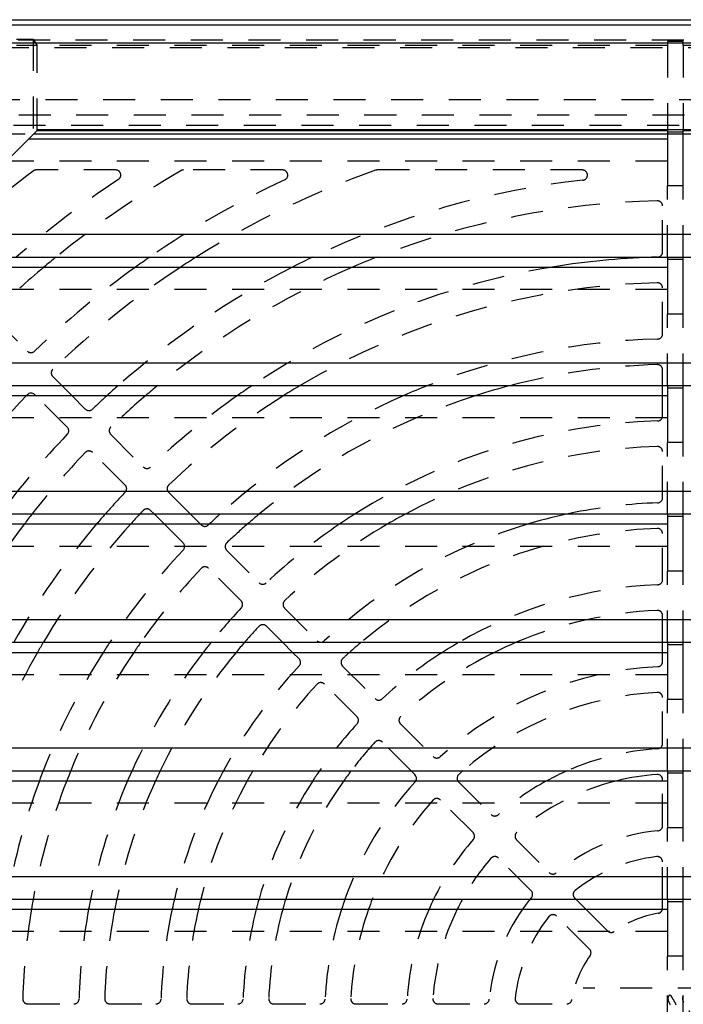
# Model space of a CAD drawing. Extents: x 3.7 to 27.5, y 0.6 to 16.6.
# Tile 13 of 26: x 5.5 to 8.1, y 6.2 to 10. Entities that reach past the tile are written whole.
import ezdxf

# ---------------------------------------------------------------- set-up
doc = ezdxf.new("R2010")
doc.units = 0
doc.linetypes.add('HIDDEN', pattern=[0.1875, 0.125, -0.0625])
doc.layers.add('ACSRY', color=30, linetype='CONTINUOUS')

msp = doc.modelspace()

# ---------------------------------------------------------------- linework, layer by layer
at = {"layer": 'ACSRY', "color": 30, "linetype": 'CONTINUOUS'}
for p, q in [((3.9879, 10.0181), (11.7384, 10.0181)), ((11.9199, 9.9961), (4.2918, 9.9961)), ((11.9199, 9.9262), (4.2918, 9.9262)), ((5.2056, 9.1778), (5.6171, 9.5893)), ((5.6129, 9.5851), (8.0749, 9.5851)), ((5.6171, 9.5893), (11.5746, 9.5893)), ((8.0749, 9.5851), (8.0749, 9.5793)), ((8.1369, 9.5793), (8.1369, 9.5851)), ((8.1369, 9.5851), (11.5746, 9.5851)), ((5.5806, 9.5528), (8.0749, 9.5528)), ((5.5992, 9.5714), (8.0749, 9.5714)), ((8.0749, 9.5793), (8.0749, 9.3688)), ((8.0749, 9.5793), (8.1369, 9.5793)), ((8.1369, 9.3688), (8.1369, 9.5793)), ((8.1369, 9.5714), (11.4462, 9.5714)), ((8.1369, 9.3688), (8.0749, 9.3688)), ((11.5746, 9.1778), (5.2056, 9.1778)), ((5.1179, 9.0901), (8.0749, 9.0901)), ((8.0749, 9.0901), (8.0749, 9.0801)), ((8.0749, 9.0901), (8.1369, 9.0901)), ((8.1369, 9.0801), (8.1369, 9.0901)), ((8.1369, 9.0901), (11.5746, 9.0901)), ((5.0786, 9.0508), (8.0749, 9.0508)), ((8.0749, 9.0801), (8.0749, 8.8668)), ((8.1369, 9.0801), (8.0749, 9.0801)), ((8.1369, 8.8668), (8.1369, 9.0801)), ((8.1369, 8.8668), (8.0749, 8.8668)), ((11.5746, 8.6758), (4.7036, 8.6758)), ((4.6371, 8.5881), (8.0749, 8.5881)), ((5.709, 8.5881), (5.7483, 8.5488)), ((8.0559, 8.5488), (8.0559, 8.5881)), ((8.0749, 8.5881), (8.0749, 8.5781)), ((8.0749, 8.5881), (8.1369, 8.5881)), ((8.1369, 8.5781), (8.1369, 8.5881)), ((8.1369, 8.5881), (11.5746, 8.5881)), ((4.6371, 8.5488), (8.0749, 8.5488)), ((5.6069, 8.5488), (5.6032, 8.5525)), ((8.0749, 8.5781), (8.0749, 8.3648)), ((8.1369, 8.5781), (8.0749, 8.5781)), ((8.1369, 8.3648), (8.1369, 8.5781)), ((8.1369, 8.3648), (8.0749, 8.3648)), ((11.5746, 8.1738), (4.6371, 8.1738)), ((4.6371, 8.0861), (8.0749, 8.0861)), ((6.1089, 8.0468), (6.0696, 8.0861)), ((6.211, 8.0861), (6.2503, 8.0468)), ((8.0749, 8.0861), (8.0749, 8.0761)), ((8.0749, 8.0861), (8.1369, 8.0861)), ((8.1369, 8.0761), (8.1369, 8.0861)), ((8.1369, 8.0861), (11.5746, 8.0861)), ((4.6371, 8.0468), (8.0749, 8.0468)), ((8.0749, 8.0761), (8.0749, 7.8628)), ((8.1369, 8.0761), (8.0749, 8.0761)), ((8.1369, 7.8628), (8.1369, 8.0761)), ((8.1369, 7.8628), (8.0749, 7.8628)), ((11.5746, 7.6718), (4.6371, 7.6718)), ((4.6371, 7.5841), (8.0749, 7.5841)), ((6.6109, 7.5448), (6.5716, 7.5841)), ((8.0559, 7.5448), (8.0559, 7.5841)), ((8.0749, 7.5841), (8.0749, 7.5741)), ((8.0749, 7.5841), (8.1369, 7.5841)), ((8.1369, 7.5741), (8.1369, 7.5841)), ((8.1369, 7.5841), (11.5746, 7.5841)), ((4.6371, 7.5448), (8.0749, 7.5448)), ((8.0749, 7.5741), (8.0749, 7.3608)), ((8.1369, 7.5741), (8.0749, 7.5741)), ((8.1369, 7.3608), (8.1369, 7.5741)), ((8.1369, 7.3608), (8.0749, 7.3608)), ((11.5746, 7.1698), (4.6371, 7.1698)), ((4.6371, 7.0821), (8.0749, 7.0821)), ((7.0889, 7.0669), (7.0736, 7.0821)), ((8.0749, 7.0821), (8.0749, 7.0721)), ((8.0749, 7.0821), (8.1369, 7.0821)), ((8.1369, 7.0721), (8.1369, 7.0821)), ((8.1369, 7.0821), (11.5746, 7.0821)), ((8.0559, 7.0428), (8.0559, 7.0479)), ((8.0749, 7.0721), (8.0749, 6.8588)), ((8.1369, 7.0721), (8.0749, 7.0721)), ((8.1369, 6.8588), (8.1369, 7.0721)), ((4.6371, 7.0428), (8.0749, 7.0428)), ((8.1369, 6.8588), (8.0749, 6.8588)), ((11.5746, 6.6678), (4.6371, 6.6678)), ((4.6371, 6.5801), (8.0749, 6.5801)), ((7.717, 6.5801), (7.7563, 6.5408)), ((8.0559, 6.5448), (8.0559, 6.5801)), ((8.0749, 6.5801), (8.0749, 6.5701)), ((8.0749, 6.5801), (8.1369, 6.5801)), ((8.0749, 6.5701), (8.0749, 6.3568)), ((8.1369, 6.5701), (8.0749, 6.5701)), ((8.1369, 6.5701), (8.1369, 6.5801)), ((8.1369, 6.5801), (11.5746, 6.5801)), ((8.1369, 6.3568), (8.1369, 6.5701)), ((4.6371, 6.5408), (8.0749, 6.5408)), ((8.1369, 6.3568), (8.0749, 6.3568))]:
    msp.add_line(p, q, dxfattribs=at)
at = {"layer": 'ACSRY', "color": 30, "linetype": 'HIDDEN'}
for p, q in [((11.7384, 9.938), (3.9881, 9.938)), ((5.5329, 9.9426), (5.5975, 9.9426)), ((5.5975, 9.9426), (5.5975, 9.5697)), ((5.5975, 9.9426), (5.6129, 9.9167)), ((8.0749, 9.9322), (8.0749, 9.9167)), ((8.1369, 9.9322), (8.0749, 9.9322)), ((8.1369, 9.9167), (8.1369, 9.9322)), ((12.1059, 9.9081), (4.1059, 9.9081)), ((5.6129, 9.9167), (5.5329, 9.9167)), ((8.0749, 9.9167), (5.6129, 9.9167)), ((5.6129, 9.5851), (5.6129, 9.9167)), ((8.0749, 9.9167), (8.0749, 9.5851)), ((8.1369, 9.9167), (8.1369, 9.5851)), ((11.5746, 9.9167), (8.1369, 9.9167)), ((4.5209, 9.7056), (11.6909, 9.7056)), ((11.516, 9.6452), (4.6958, 9.6452)), ((4.6207, 9.6057), (11.591, 9.6057)), ((4.7656, 9.5714), (5.5992, 9.5714)), ((8.0749, 9.5714), (8.1369, 9.5714)), ((8.0749, 9.4651), (5.4929, 9.4651)), ((5.9199, 9.4306), (5.6093, 9.4306)), ((6.572, 9.4306), (6.1844, 9.4306)), ((7.7426, 9.4306), (6.9414, 9.4306)), ((8.0749, 9.0901), (8.0749, 9.3688)), ((8.1369, 9.0901), (8.1369, 9.3688)), ((8.0559, 9.1098), (8.0559, 9.2898)), ((8.0559, 8.7897), (8.0559, 8.9697)), ((8.0749, 8.9631), (4.9909, 8.9631)), ((8.0749, 8.5881), (8.0749, 8.8668)), ((8.1369, 8.5881), (8.1369, 8.8668)), ((5.4476, 8.8496), (5.5749, 8.7223)), ((5.6739, 8.6232), (5.709, 8.5881)), ((8.0559, 8.5881), (8.0559, 8.6496)), ((5.7305, 8.4252), (5.6069, 8.5488)), ((5.7483, 8.5488), (5.8012, 8.4959)), ((8.0559, 8.4695), (8.0559, 8.5488)), ((8.0749, 8.4611), (4.6371, 8.4611)), ((5.9002, 8.3969), (6.0276, 8.2696)), ((8.0749, 8.0861), (8.0749, 8.3648)), ((8.1369, 8.0861), (8.1369, 8.3648)), ((5.9568, 8.1989), (5.8295, 8.3262)), ((8.0559, 8.1494), (8.0559, 8.3295)), ((6.1266, 8.1706), (6.211, 8.0861)), ((6.0696, 8.0861), (6.0559, 8.0999)), ((6.1832, 7.9725), (6.1089, 8.0468)), ((6.2503, 8.0468), (6.2539, 8.0433)), ((8.0559, 7.8291), (8.0559, 8.0093)), ((8.0749, 7.9591), (4.6371, 7.9591)), ((6.3529, 7.9442), (6.4803, 7.8169)), ((6.4096, 7.7462), (6.2822, 7.8735)), ((8.0749, 7.5841), (8.0749, 7.8628)), ((8.1369, 7.5841), (8.1369, 7.8628)), ((6.5793, 7.7179), (6.7067, 7.5905)), ((8.0559, 7.5841), (8.0559, 7.689)), ((6.5716, 7.5841), (6.5086, 7.6471)), ((6.6359, 7.5198), (6.6109, 7.5448)), ((8.0559, 7.5088), (8.0559, 7.5448)), ((6.8057, 7.4914), (6.9331, 7.3641)), ((8.0749, 7.4571), (4.6371, 7.4571)), ((6.8624, 7.2934), (6.735, 7.4207)), ((8.0559, 7.1883), (8.0559, 7.3686)), ((8.0749, 7.0821), (8.0749, 7.3608)), ((8.1369, 7.0821), (8.1369, 7.3608)), ((7.0322, 7.265), (7.1596, 7.1376)), ((7.0736, 7.0821), (6.9615, 7.1943)), ((7.2587, 7.0384), (7.3862, 6.9109)), ((8.0559, 6.8673), (8.0559, 7.0428)), ((7.3155, 6.8402), (7.188, 6.9677)), ((8.0749, 6.9551), (4.6371, 6.9551)), ((8.0749, 6.5801), (8.0749, 6.8588)), ((8.1369, 6.5801), (8.1369, 6.8588)), ((7.4855, 6.8117), (7.6132, 6.6839)), ((7.5425, 6.6132), (7.4148, 6.741)), ((8.0559, 6.5801), (8.0559, 6.7265)), ((7.7127, 6.5844), (7.717, 6.5801)), ((7.7705, 6.3852), (7.642, 6.5137)), ((7.7563, 6.5408), (7.8412, 6.4559)), ((8.0749, 6.4531), (4.6371, 6.4531)), ((8.0749, 6.0781), (8.0749, 6.3568)), ((8.1369, 6.0781), (8.1369, 6.3568)), ((7.7459, 6.0096), (7.7459, 6.2316)), ((8.4659, 6.2316), (7.7459, 6.2316)), ((5.5768, 6.1706), (5.7569, 6.1706)), ((5.897, 6.1706), (6.0771, 6.1706)), ((6.2172, 6.1706), (6.3973, 6.1706)), ((6.5374, 6.1706), (6.7176, 6.1706)), ((6.8578, 6.1706), (7.0382, 6.1706)), ((7.1785, 6.1706), (7.3591, 6.1706)), ((7.4999, 6.1706), (7.6816, 6.1706))]:
    msp.add_line(p, q, dxfattribs=at)
for points in [[(8.0852, 6.168, -0.015956), (8.0822, 6.1733, -0.016672), (8.0799, 6.1781, -0.017366), (8.0785, 6.1817, -0.025411), (8.0778, 6.1842, -0.017104), (8.0774, 6.1861, -0.008972), (8.0771, 6.1877, -0.014396), (8.0769, 6.1894, -0.013718), (8.0768, 6.1911, -0.016293), (8.0768, 6.1929, -0.018801), (8.077, 6.1946, -0.01934), (8.0773, 6.1963, -0.024566), (8.0778, 6.198, -0.033558), (8.0785, 6.1997, -0.029907), (8.0794, 6.2011, -0.02746), (8.0802, 6.2021, -0.033792), (8.0809, 6.2029, -0.023275), (8.0815, 6.2034, -0.023048), (8.0822, 6.2039, -0.04177), (8.0829, 6.2042, -0.037449), (8.0836, 6.2044, -0.037057), (8.0841, 6.2044, -0.059482), (8.0845, 6.2043, -0.046306), (8.0849, 6.2042, -0.012184), (8.0852, 6.2042, 0.027956), (8.0853, 6.2042, -0.082152), (8.0858, 6.2039, -0.031354), (8.0872, 6.2031, -0.021285), (8.0891, 6.2017, -0.043063), (8.091, 6.1997, -0.042003), (8.0926, 6.1974, -0.027415), (8.094, 6.195, -0.019231), (8.0953, 6.1923, -0.00643), (8.0968, 6.1894, 0.000383), (8.0983, 6.1864, 0.002873), (8.0999, 6.1833, 0.003374), (8.1015, 6.1803, 0.002181), (8.103, 6.1774, 0.001509), (8.1047, 6.1743, 0.000803), (8.1066, 6.171, 0.000711), (8.1086, 6.1673, 0.001304)], [(8.1373, 6.1777, -0.012967), (8.1357, 6.1811, -0.019455), (8.1345, 6.1849, -0.034927), (8.1338, 6.1889, -0.029727), (8.1335, 6.1924, -0.02262), (8.1336, 6.1944, -0.040772), (8.1339, 6.1957, -0.027602), (8.1342, 6.197, -0.006719), (8.1346, 6.1984, -0.028714), (8.1353, 6.1997, -0.02885), (8.1359, 6.2008, -0.020704), (8.1365, 6.2015, -0.028779), (8.1369, 6.202, -0.022259)], [(8.1623, 6.1396, 0.00001), (8.1597, 6.1438, 0.00594)]]:
    msp.add_lwpolyline(points, format="xyb", dxfattribs=at)
for centre, radius, start, end in [((5.6093, 9.4106), 0.02, 90, 127.1924), ((5.9199, 9.4106), 0.02, 303.601, 90), ((6.1844, 9.4106), 0.02, 90, 120.2862), ((6.572, 9.4106), 0.02, 294.9962, 90), ((6.9414, 9.4106), 0.02, 90, 109.4911), ((7.7426, 9.4106), 0.02, 276.3017, 90), ((8.1059, 6.1206), 4.15, 127.1924, 134.0288), ((8.1059, 6.1206), 3.93, 123.601, 130.9211), ((8.1059, 6.1206), 3.83, 120.2862, 129.164), ((8.1059, 6.1206), 3.61, 114.9962, 124.6549), ((8.1059, 6.1206), 3.51, 109.4911, 122.2178), ((8.1059, 6.1206), 3.29, 96.3017, 115.4979), ((8.1059, 6.1206), 3.19, 91.2653, 111.4251), ((8.0359, 9.2898), 0.02, 0, 91.2653), ((8.0359, 9.1098), 0.02, 281.1444, 360), ((8.1059, 6.1206), 3.83, 130.086, 133.9473), ((8.1059, 6.1206), 3.61, 125.7373, 133.895), ((8.1059, 6.1206), 3.51, 123.402, 133.8507), ((8.1059, 6.1206), 3.29, 117.0445, 131.4081), ((8.1059, 6.1206), 3.19, 113.2816, 129.3281), ((8.1059, 6.1206), 2.97, 98.6973, 123.8162), ((8.1059, 6.1206), 2.87, 91.4074, 120.7085), ((8.0359, 8.9697), 0.02, 0, 91.4074), ((8.0359, 8.7897), 0.02, 271.5023, 360), ((8.1059, 6.1206), 2.65, 91.5023, 111.3846), ((5.589, 8.7364), 0.02, 225, 313.8951), ((8.1059, 6.1206), 2.55, 91.5855, 104.609), ((8.0359, 8.6496), 0.02, 360, 91.5855), ((5.6881, 8.6374), 0.02, 133.8507, 225), ((8.1059, 6.1206), 3.51, 136.2265, 145.945), ((8.1059, 6.1206), 3.29, 132.4327, 133.7882), ((8.1059, 6.1206), 3.19, 130.4293, 133.7347), ((8.1059, 6.1206), 2.97, 125.1555, 133.6585), ((8.1059, 6.1206), 2.87, 122.2121, 133.5926), ((8.1059, 6.1206), 2.65, 113.606, 132.1219), ((8.1059, 6.1206), 2.55, 107.7765, 129.5736), ((5.8154, 8.5101), 0.02, 225, 313.7882), ((8.0359, 8.4695), 0.02, 271.7069, 0), ((8.1059, 6.1206), 2.33, 91.7069, 122.4791), ((8.1059, 6.1206), 3.29, 136.2118, 143.3137), ((5.7164, 8.4111), 0.02, 316.2118, 45), ((5.9144, 8.4111), 0.02, 133.7347, 225), ((8.1059, 6.1206), 3.19, 136.2653, 141.9636), ((5.8154, 8.3121), 0.02, 45, 136.2653), ((8.1059, 6.1206), 2.23, 91.8151, 118.1864), ((8.0359, 8.3295), 0.02, 0, 91.8151), ((6.0417, 8.2837), 0.02, 225, 313.6585), ((5.9427, 8.1847), 0.02, 316.3415, 45), ((6.1407, 8.1847), 0.02, 133.5926, 225), ((8.1059, 6.1206), 2.97, 136.3415, 138.5624), ((8.1059, 6.1206), 2.01, 91.9761, 101.1868), ((8.0359, 8.1494), 0.02, 271.9761, 0), ((8.1059, 6.1206), 2.87, 136.4074, 136.7751), ((6.0417, 8.0857), 0.02, 45, 136.4074), ((8.1059, 6.1206), 3.19, 142.8546, 152.6906), ((8.1059, 6.1206), 2.97, 139.5662, 150.4765), ((8.1059, 6.1206), 2.87, 137.8428, 149.3395), ((8.1059, 6.1206), 2.65, 133.374, 133.4977), ((8.1059, 6.1206), 2.55, 130.9403, 133.4145), ((8.1059, 6.1206), 2.33, 124.2371, 133.2931), ((8.1059, 6.1206), 2.23, 120.2553, 133.1849), ((8.1059, 6.1206), 2.01, 106.5978, 133.0239), ((6.268, 8.0574), 0.02, 225, 313.4977), ((8.1059, 6.1206), 1.91, 92.1226, 129.9807), ((8.0359, 8.0093), 0.02, 360, 92.1225), ((6.169, 7.9584), 0.02, 316.5023, 45), ((6.3671, 7.9584), 0.02, 133.4145, 225), ((8.1059, 6.1206), 2.65, 136.5023, 146.476), ((8.1059, 6.1206), 2.55, 136.5855, 144.9743), ((6.2681, 7.8594), 0.02, 45, 136.5855), ((6.4944, 7.831), 0.02, 225, 313.2931), ((8.0359, 7.8291), 0.02, 272.3461, 0), ((8.1059, 6.1206), 1.69, 92.3461, 120.0017), ((6.3954, 7.732), 0.02, 316.7069, 45), ((6.5934, 7.732), 0.02, 133.1849, 225), ((8.1059, 6.1206), 2.33, 136.7069, 141.0872), ((8.1059, 6.1206), 1.59, 92.5554, 113.0042), ((8.0359, 7.689), 0.02, 0, 92.5554), ((8.1059, 6.1206), 2.23, 136.8151, 138.9814), ((6.4945, 7.633), 0.02, 45, 136.8151), ((6.7208, 7.6046), 0.02, 225, 313.0239), ((8.1059, 6.1206), 2.87, 150.2475, 160.4252), ((8.1059, 6.1206), 2.65, 147.4896, 158.7246), ((8.1059, 6.1206), 2.55, 146.0458, 157.847), ((8.1059, 6.1206), 2.33, 142.3189, 155.6263), ((8.1059, 6.1206), 2.23, 140.3067, 154.4568), ((8.1059, 6.1206), 1.91, 131.7824, 132.8775), ((8.1059, 6.1206), 1.69, 122.5682, 132.6539), ((8.1059, 6.1206), 1.59, 116.3945, 132.4446), ((6.6218, 7.5057), 0.02, 316.9761, 45), ((6.8199, 7.5056), 0.02, 132.8775, 225), ((8.0359, 7.5088), 0.02, 272.8866, 0), ((8.1059, 6.1206), 2.01, 136.9761, 151.4199), ((8.1059, 6.1206), 1.37, 92.8866, 132.1134), ((8.1059, 6.1206), 1.91, 137.1225, 149.7726), ((6.7209, 7.4066), 0.02, 45, 137.1225), ((6.9472, 7.3782), 0.02, 225, 312.6539), ((8.1059, 6.1206), 1.27, 93.2102, 130.788), ((8.0359, 7.3686), 0.02, 360, 93.2102), ((6.8482, 7.2792), 0.02, 317.3461, 45), ((7.0463, 7.2791), 0.02, 132.4446, 225), ((8.1059, 6.1206), 1.69, 137.3461, 145.3216), ((6.9473, 7.1801), 0.02, 45, 137.5554), ((8.1059, 6.1206), 1.59, 137.5554, 142.7889), ((8.1059, 6.1206), 1.05, 93.751, 113.6848), ((8.0359, 7.1883), 0.02, 273.751, 0), ((7.1737, 7.1517), 0.02, 225, 312.1134), ((8.1059, 6.1206), 2.65, 159.6338, 170.0134), ((8.1059, 6.1206), 2.55, 158.7974, 169.6175), ((8.1059, 6.1206), 2.33, 156.6832, 168.6247), ((8.1059, 6.1206), 2.23, 155.571, 168.1073), ((8.1059, 6.1206), 2.01, 152.6883, 166.7832), ((8.1059, 6.1206), 1.91, 151.1281, 166.0777), ((8.1059, 6.1206), 1.69, 146.9268, 164.221), ((8.1059, 6.1206), 1.59, 144.5472, 163.2001), ((8.1059, 6.1206), 1.37, 137.8866, 160.4005), ((7.0747, 7.0527), 0.02, 317.8866, 330.3836), ((7.2729, 7.0526), 0.02, 209.1565, 225), ((8.1059, 6.1206), 1.05, 118.558, 131.249), ((8.1059, 6.1206), 0.95, 103.8826, 130.6833), ((8.1059, 6.1206), 1.27, 138.2102, 158.7858), ((7.1739, 6.9536), 0.02, 45, 138.2102), ((7.4004, 6.9251), 0.02, 225, 311.249), ((8.0359, 6.8673), 0.02, 275.3554, 0), ((8.1059, 6.1206), 1.05, 138.751, 154.0444), ((7.3014, 6.8261), 0.02, 318.751, 45), ((7.4996, 6.8258), 0.02, 130.6833, 225), ((8.1059, 6.1206), 0.73, 95.3554, 129.6446), ((8.1059, 6.1206), 0.95, 139.3167, 151.0697), ((7.4006, 6.7268), 0.02, 45, 139.3167), ((8.1059, 6.1206), 0.63, 96.5894, 128.4106), ((8.0359, 6.7265), 0.02, 0, 96.5894), ((7.6274, 6.6981), 0.02, 225, 309.6446), ((8.1059, 6.1206), 0.73, 140.3554, 140.9845), ((7.5284, 6.5991), 0.02, 320.3554, 45), ((7.7269, 6.5986), 0.02, 128.4106, 225), ((8.1059, 6.1206), 2.55, 170.5142, 178.4145), ((8.1059, 6.1206), 2.33, 169.609, 178.2931), ((8.1059, 6.1206), 2.23, 169.1375, 178.1849), ((8.1059, 6.1206), 2.01, 167.9316, 178.0239), ((8.1059, 6.1206), 1.91, 167.2894, 177.8775), ((8.1059, 6.1206), 1.69, 165.6013, 177.6539), ((8.1059, 6.1206), 1.59, 164.6742, 177.4446), ((8.1059, 6.1206), 1.37, 162.1364, 177.1134), ((8.1059, 6.1206), 1.27, 160.6763, 176.7898), ((8.1059, 6.1206), 1.05, 156.4069, 176.249), ((8.1059, 6.1206), 0.95, 153.7449, 175.6833), ((8.1059, 6.1206), 0.73, 144.8524, 174.6446), ((8.1059, 6.1206), 0.63, 141.5894, 173.4106), ((7.6279, 6.4996), 0.02, 45, 141.5894), ((8.1059, 6.1206), 0.41, 99.3689, 125.6311), ((8.0359, 6.5448), 0.02, 279.3689, 348.4219), ((7.8554, 6.4701), 0.02, 225, 305.6311), ((8.1059, 6.1206), 0.41, 144.3689, 170.6311), ((7.7564, 6.3711), 0.02, 324.3689, 45), ((5.5768, 6.1906), 0.02, 178.4145, 270), ((5.7569, 6.1906), 0.02, 270, 358.2931), ((5.897, 6.1906), 0.02, 178.1849, 270), ((6.0771, 6.1906), 0.02, 270, 358.0239), ((6.2172, 6.1906), 0.02, 177.8775, 270), ((6.3973, 6.1906), 0.02, 270, 357.6539), ((6.5374, 6.1906), 0.02, 177.4446, 270), ((6.7176, 6.1906), 0.02, 270, 357.1134), ((6.8578, 6.1906), 0.02, 176.7898, 270), ((7.0382, 6.1906), 0.02, 270, 356.249), ((7.1785, 6.1906), 0.02, 175.6833, 270), ((7.3591, 6.1906), 0.02, 270, 354.6446), ((7.4999, 6.1906), 0.02, 173.4106, 270), ((7.6816, 6.1906), 0.02, 270, 350.6311)]:
    msp.add_arc(centre, radius, start, end, dxfattribs=at)
at = {"layer": 'ACSRY', "color": 30, "linetype": 'CONTINUOUS'}
for centre, radius, start, end in [((8.1059, 6.1206), 3.83, 129.164, 130.086), ((8.1059, 6.1206), 3.61, 124.6549, 125.7373), ((8.1059, 6.1206), 3.51, 122.2178, 123.402), ((8.1059, 6.1206), 3.29, 115.4979, 117.0445), ((8.1059, 6.1206), 3.19, 111.4251, 113.2816), ((8.1059, 6.1206), 2.97, 91.3415, 98.6973), ((8.1059, 6.1206), 3.29, 131.4081, 132.4327), ((8.1059, 6.1206), 3.19, 129.3281, 130.4293), ((8.1059, 6.1206), 2.97, 123.8162, 125.1555), ((8.1059, 6.1206), 2.87, 120.7085, 122.2121), ((8.1059, 6.1206), 2.65, 111.3846, 113.606), ((8.1059, 6.1206), 2.55, 104.609, 107.7765), ((8.1059, 6.1206), 3.51, 136.1493, 136.2265), ((5.5891, 8.5384), 0.02, 45, 136.1493), ((8.1059, 6.1206), 3.19, 141.9636, 142.8546), ((8.1059, 6.1206), 2.97, 138.5624, 139.5662), ((8.1059, 6.1206), 2.87, 136.7751, 137.8428), ((8.1059, 6.1206), 2.65, 132.1219, 133.374), ((8.1059, 6.1206), 2.55, 129.5736, 130.9403), ((8.1059, 6.1206), 2.33, 122.4791, 124.2371), ((8.1059, 6.1206), 2.23, 118.1864, 120.2553), ((8.1059, 6.1206), 2.01, 101.1868, 106.5978), ((8.1059, 6.1206), 2.87, 149.3395, 150.2475), ((8.1059, 6.1206), 2.65, 146.476, 147.4896), ((8.1059, 6.1206), 2.55, 144.9743, 146.0458), ((8.1059, 6.1206), 2.33, 141.0872, 142.3189), ((8.1059, 6.1206), 2.23, 138.9814, 140.3067), ((8.1059, 6.1206), 1.91, 129.9807, 131.7824), ((8.1059, 6.1206), 1.69, 120.0017, 122.5682), ((8.1059, 6.1206), 1.59, 113.0042, 116.3945), ((8.1059, 6.1206), 2.65, 158.7246, 159.6338), ((8.1059, 6.1206), 2.55, 157.847, 158.7974), ((8.1059, 6.1206), 2.33, 155.6263, 156.6832), ((8.1059, 6.1206), 2.23, 154.4568, 155.571), ((8.1059, 6.1206), 2.01, 151.4199, 152.6883), ((8.1059, 6.1206), 1.91, 149.7726, 151.1281), ((8.1059, 6.1206), 1.69, 145.3216, 146.9268), ((8.1059, 6.1206), 1.59, 142.7889, 144.5472), ((8.1059, 6.1206), 1.27, 130.788, 131.7898), ((8.1059, 6.1206), 1.05, 113.6848, 118.558), ((7.0747, 7.0527), 0.02, 330.3836, 45), ((7.2729, 7.0526), 0.02, 131.7898, 209.1565), ((8.1059, 6.1206), 0.95, 94.3167, 103.8826), ((8.0359, 7.0479), 0.02, 0, 94.3167), ((8.1059, 6.1206), 2.55, 169.6175, 170.5142), ((8.1059, 6.1206), 2.33, 168.6247, 169.609), ((8.1059, 6.1206), 2.23, 168.1073, 169.1375), ((8.1059, 6.1206), 2.01, 166.7832, 167.9316), ((8.1059, 6.1206), 1.91, 166.0777, 167.2894), ((8.1059, 6.1206), 1.69, 164.221, 165.6013), ((8.1059, 6.1206), 1.59, 163.2001, 164.6742), ((8.1059, 6.1206), 1.37, 160.4005, 162.1364), ((8.1059, 6.1206), 1.27, 158.7858, 160.6763), ((8.1059, 6.1206), 1.05, 154.0444, 156.4069), ((8.1059, 6.1206), 0.95, 151.0697, 153.7449), ((8.1059, 6.1206), 0.73, 140.9845, 144.8524), ((8.0359, 6.5448), 0.02, 348.4219, 0)]:
    msp.add_arc(centre, radius, start, end, dxfattribs=at)

doc.saveas('drawing.dxf')
